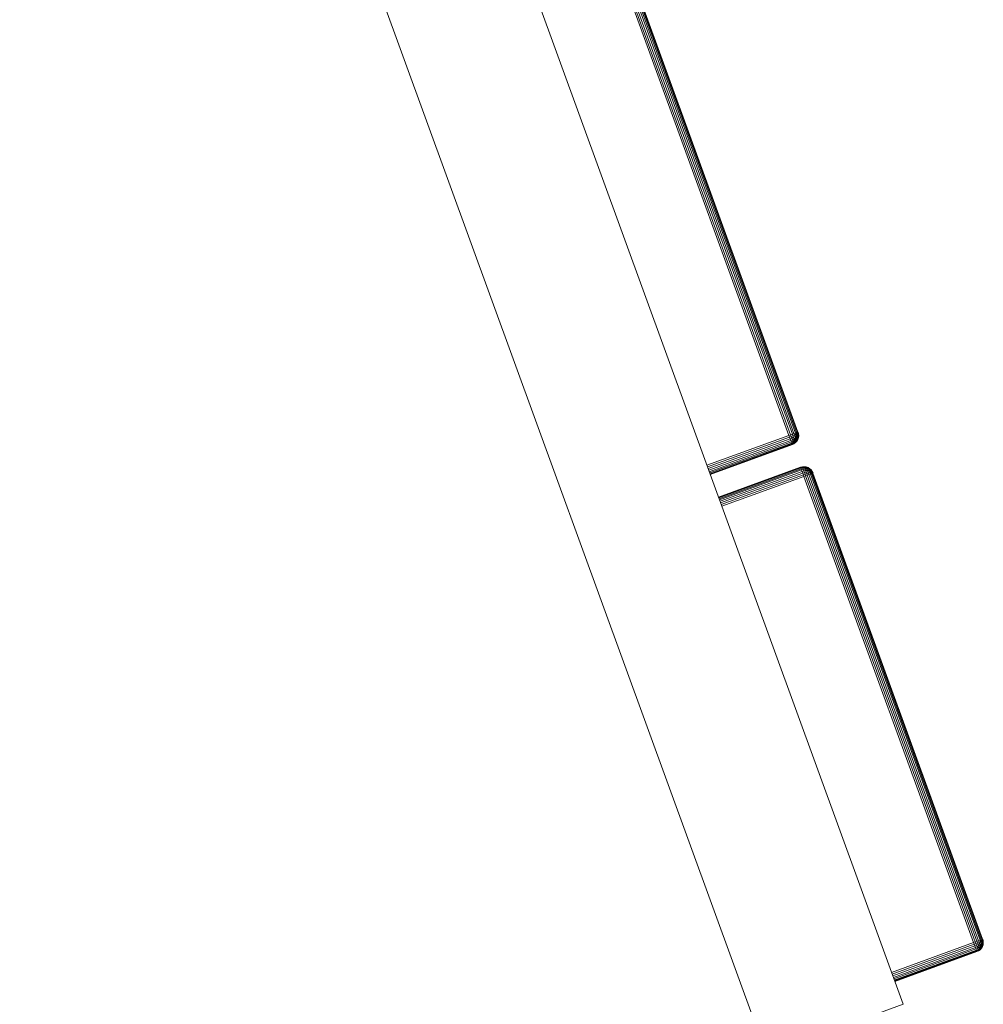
# Model space of a CAD drawing. Header units: millimetres. Extents: x -56182 to 286826, y -36685 to 98759.
# Tile 52 of 97: x -49905 to -49706, y 350 to 553. Entities that reach past the tile are written whole.
import ezdxf

# ---------------------------------------------------------------- set-up
doc = ezdxf.new("R2010")
doc.units = ezdxf.units.MM
doc.layers.add('Furniture-1', color=7, linetype='Continuous', lineweight=9, true_color=0xaaaaaa)
doc.layers.add('Kohvikutool-1', color=7, linetype='Continuous', lineweight=9, true_color=0xaaaaaa)

# ---------------------------------------------------------------- blocks, each defined once
blk = doc.blocks.new('MA_Kohvikultool - Kohvikutool_DWG-V232-Sisevaade 1')
at = {"layer": 'Kohvikutool-1'}
for p, q in [((-49723.01, 350.13), (-49876.92, 772.99)), ((-49905.11, 762.73), (-49751.2, 339.87)), ((-49781.51, 563.49), (-49746.54, 467.41)), ((-49746.2, 467.53), (-49781.17, 563.61)), ((-49780.82, 563.74), (-49745.85, 467.66)), ((-49745.51, 467.78), (-49780.48, 563.86)), ((-49745.21, 467.89), (-49780.18, 563.97)), ((-49744.96, 467.98), (-49779.94, 564.06)), ((-49744.79, 468.04), (-49779.76, 564.12)), ((-49744.69, 468.08), (-49779.66, 564.16)), ((-49746.54, 467.41), (-49763.45, 461.25)), ((-49746.41, 467.06), (-49763.33, 460.91)), ((-49746.54, 467.41), (-49746.2, 467.53)), ((-49746.54, 467.41), (-49746.41, 467.06)), ((-49746.07, 467.19), (-49746.41, 467.06)), ((-49746.07, 467.19), (-49746.41, 467.06)), ((-49746.41, 467.06), (-49746.29, 466.71)), ((-49745.95, 466.85), (-49746.29, 466.71)), ((-49745.95, 466.85), (-49746.29, 466.71)), ((-49746.2, 467.53), (-49745.85, 467.66)), ((-49746.07, 467.19), (-49746.2, 467.53)), ((-49746.07, 467.19), (-49746.2, 467.53)), ((-49746.07, 467.19), (-49745.73, 467.34)), ((-49745.73, 467.34), (-49746.07, 467.19)), ((-49745.95, 466.85), (-49746.07, 467.19)), ((-49746.07, 467.19), (-49745.95, 466.85)), ((-49745.61, 467.01), (-49745.95, 466.85)), ((-49745.61, 467.01), (-49745.95, 466.85)), ((-49745.83, 466.52), (-49745.95, 466.85)), ((-49745.95, 466.85), (-49745.83, 466.52)), ((-49745.85, 467.66), (-49745.51, 467.78)), ((-49745.73, 467.34), (-49745.85, 467.66)), ((-49745.73, 467.34), (-49745.85, 467.66)), ((-49745.73, 467.34), (-49745.4, 467.49)), ((-49745.4, 467.49), (-49745.73, 467.34)), ((-49745.73, 467.34), (-49745.61, 467.01)), ((-49745.61, 467.01), (-49745.73, 467.34)), ((-49745.3, 467.2), (-49745.61, 467.01)), ((-49745.3, 467.2), (-49745.61, 467.01)), ((-49745.61, 467.01), (-49745.5, 466.7)), ((-49745.5, 466.7), (-49745.61, 467.01)), ((-49745.51, 467.78), (-49745.21, 467.89)), ((-49745.4, 467.49), (-49745.51, 467.78)), ((-49745.4, 467.49), (-49745.51, 467.78)), ((-49745.2, 466.92), (-49745.5, 466.7)), ((-49745.2, 466.92), (-49745.5, 466.7)), ((-49745.4, 467.49), (-49745.12, 467.65)), ((-49745.12, 467.65), (-49745.4, 467.49)), ((-49745.4, 467.49), (-49745.3, 467.2)), ((-49745.3, 467.2), (-49745.4, 467.49)), ((-49745.03, 467.4), (-49745.3, 467.2)), ((-49745.03, 467.4), (-49745.3, 467.2)), ((-49745.3, 467.2), (-49745.2, 466.92)), ((-49745.2, 466.92), (-49745.3, 467.2)), ((-49745.21, 467.89), (-49744.96, 467.98)), ((-49745.12, 467.65), (-49745.21, 467.89)), ((-49744.94, 467.16), (-49745.2, 466.92)), ((-49744.94, 467.16), (-49745.2, 466.92)), ((-49745.2, 466.92), (-49745.1, 466.67)), ((-49745.1, 466.67), (-49745.2, 466.92)), ((-49745.12, 467.65), (-49744.9, 467.79)), ((-49744.9, 467.79), (-49745.12, 467.65)), ((-49745.12, 467.65), (-49745.03, 467.4)), ((-49745.03, 467.4), (-49745.12, 467.65)), ((-49744.87, 466.95), (-49745.1, 466.67)), ((-49744.87, 466.95), (-49745.1, 466.67)), ((-49744.83, 467.6), (-49745.03, 467.4)), ((-49744.83, 467.6), (-49745.03, 467.4)), ((-49745.03, 467.4), (-49744.94, 467.16)), ((-49744.94, 467.16), (-49745.03, 467.4)), ((-49744.96, 467.98), (-49744.79, 468.04)), ((-49744.9, 467.79), (-49744.96, 467.98)), ((-49744.76, 467.42), (-49744.94, 467.16)), ((-49744.76, 467.42), (-49744.94, 467.16)), ((-49744.94, 467.16), (-49744.87, 466.95)), ((-49744.87, 466.95), (-49744.94, 467.16)), ((-49744.79, 468.04), (-49744.9, 467.79)), ((-49744.77, 467.98), (-49744.9, 467.79)), ((-49744.74, 467.92), (-49744.9, 467.79)), ((-49744.9, 467.79), (-49744.83, 467.6)), ((-49744.9, 467.79), (-49744.7, 467.79)), ((-49744.83, 467.6), (-49744.9, 467.79)), ((-49744.7, 467.25), (-49744.87, 466.95)), ((-49744.7, 467.25), (-49744.87, 466.95)), ((-49744.87, 466.95), (-49744.8, 466.78)), ((-49744.8, 466.78), (-49744.87, 466.95)), ((-49744.74, 467.92), (-49744.83, 467.6)), ((-49744.7, 467.79), (-49744.83, 467.6)), ((-49744.7, 467.79), (-49744.83, 467.6)), ((-49744.65, 467.66), (-49744.83, 467.6)), ((-49744.83, 467.6), (-49744.76, 467.42)), ((-49744.76, 467.42), (-49744.83, 467.6)), ((-49744.65, 467.12), (-49744.8, 466.78)), ((-49744.65, 467.12), (-49744.8, 466.78)), ((-49744.69, 468.08), (-49744.79, 468.04)), ((-49744.7, 467.79), (-49744.76, 467.42)), ((-49744.65, 467.66), (-49744.76, 467.42)), ((-49744.65, 467.66), (-49744.76, 467.42)), ((-49744.61, 467.55), (-49744.76, 467.42)), ((-49744.76, 467.42), (-49744.7, 467.25)), ((-49744.7, 467.25), (-49744.76, 467.42)), ((-49744.62, 467.02), (-49744.76, 466.65)), ((-49744.62, 467.02), (-49744.76, 466.65)), ((-49744.6, 466.97), (-49744.73, 466.58)), ((-49744.73, 466.58), (-49744.6, 466.97)), ((-49744.59, 466.95), (-49744.72, 466.56)), ((-49744.72, 466.56), (-49744.59, 466.95)), ((-49744.65, 467.66), (-49744.7, 467.25)), ((-49744.61, 467.55), (-49744.7, 467.25)), ((-49744.61, 467.55), (-49744.7, 467.25)), ((-49744.58, 467.46), (-49744.7, 467.25)), ((-49744.7, 467.25), (-49744.65, 467.12)), ((-49744.65, 467.12), (-49744.7, 467.25)), ((-49744.66, 468.09), (-49744.69, 468.08)), ((-49744.66, 468.09), (-49744.69, 468.08)), ((-49744.66, 468.09), (-49744.57, 467.74)), ((-49744.57, 467.74), (-49744.66, 468.09)), ((-49744.61, 467.55), (-49744.65, 467.12)), ((-49744.58, 467.46), (-49744.65, 467.12)), ((-49744.58, 467.46), (-49744.65, 467.12)), ((-49744.56, 467.4), (-49744.65, 467.12)), ((-49744.65, 467.12), (-49744.62, 467.02)), ((-49744.62, 467.02), (-49744.65, 467.12)), ((-49744.58, 467.46), (-49744.62, 467.02)), ((-49744.56, 467.4), (-49744.62, 467.02)), ((-49744.56, 467.4), (-49744.62, 467.02)), ((-49744.54, 467.36), (-49744.62, 467.02)), ((-49744.62, 467.02), (-49744.6, 466.97)), ((-49744.6, 466.97), (-49744.62, 467.02)), ((-49744.6, 466.97), (-49744.56, 467.4)), ((-49744.54, 467.36), (-49744.6, 466.97)), ((-49744.54, 467.36), (-49744.6, 466.97)), ((-49744.6, 466.97), (-49744.59, 466.95)), ((-49744.6, 466.97), (-49744.59, 466.95)), ((-49744.59, 466.95), (-49744.54, 467.36)), ((-49744.54, 467.36), (-49744.59, 466.95)), ((-49744.59, 466.95), (-49744.54, 467.35)), ((-49744.57, 467.74), (-49744.54, 467.35)), ((-49744.54, 467.36), (-49744.56, 467.74)), ((-49746.29, 466.71), (-49763.2, 460.56)), ((-49746.16, 466.38), (-49763.08, 460.22)), ((-49746.05, 466.08), (-49762.97, 459.92)), ((-49745.96, 465.83), (-49762.88, 459.68)), ((-49745.96, 465.83), (-49762.88, 459.68)), ((-49745.9, 465.66), (-49762.82, 459.5)), ((-49745.9, 465.66), (-49762.82, 459.5)), ((-49745.86, 465.56), (-49762.78, 459.4)), ((-49762.78, 459.4), (-49745.86, 465.56)), ((-49745.85, 465.53), (-49762.77, 459.37)), ((-49762.77, 459.37), (-49745.85, 465.53)), ((-49746.29, 466.71), (-49746.16, 466.38)), ((-49745.83, 466.52), (-49746.16, 466.38)), ((-49745.83, 466.52), (-49746.16, 466.38)), ((-49746.16, 466.38), (-49746.05, 466.08)), ((-49745.72, 466.22), (-49746.05, 466.08)), ((-49745.72, 466.22), (-49746.05, 466.08)), ((-49745.96, 465.83), (-49746.05, 466.08)), ((-49746.05, 466.08), (-49745.96, 465.83)), ((-49745.63, 465.98), (-49745.96, 465.83)), ((-49745.63, 465.98), (-49745.96, 465.83)), ((-49745.9, 465.66), (-49745.96, 465.83)), ((-49745.96, 465.83), (-49745.9, 465.66)), ((-49745.57, 465.81), (-49745.9, 465.66)), ((-49745.57, 465.81), (-49745.9, 465.66)), ((-49745.86, 465.56), (-49745.9, 465.66)), ((-49745.9, 465.66), (-49745.86, 465.56)), ((-49745.53, 465.71), (-49745.86, 465.56)), ((-49745.53, 465.71), (-49745.86, 465.56)), ((-49745.85, 465.53), (-49745.86, 465.56)), ((-49745.86, 465.56), (-49745.85, 465.53)), ((-49745.52, 465.68), (-49745.85, 465.53)), ((-49745.85, 465.53), (-49745.52, 465.68)), ((-49745.5, 466.7), (-49745.83, 466.52)), ((-49745.5, 466.7), (-49745.83, 466.52)), ((-49745.72, 466.22), (-49745.83, 466.52)), ((-49745.83, 466.52), (-49745.72, 466.22)), ((-49745.4, 466.42), (-49745.72, 466.22)), ((-49745.4, 466.42), (-49745.72, 466.22)), ((-49745.63, 465.98), (-49745.72, 466.22)), ((-49745.72, 466.22), (-49745.63, 465.98)), ((-49745.31, 466.19), (-49745.63, 465.98)), ((-49745.31, 466.19), (-49745.63, 465.98)), ((-49745.57, 465.81), (-49745.63, 465.98)), ((-49745.63, 465.98), (-49745.57, 465.81)), ((-49745.25, 466.03), (-49745.57, 465.81)), ((-49745.25, 466.03), (-49745.57, 465.81)), ((-49745.53, 465.71), (-49745.57, 465.81)), ((-49745.57, 465.81), (-49745.53, 465.71)), ((-49745.22, 465.94), (-49745.53, 465.71)), ((-49745.53, 465.71), (-49745.22, 465.94)), ((-49745.53, 465.71), (-49745.52, 465.68)), ((-49745.53, 465.71), (-49745.52, 465.68)), ((-49745.21, 465.91), (-49745.52, 465.68)), ((-49745.52, 465.68), (-49745.21, 465.91)), ((-49745.5, 466.7), (-49745.4, 466.42)), ((-49745.4, 466.42), (-49745.5, 466.7)), ((-49745.1, 466.67), (-49745.4, 466.42)), ((-49745.1, 466.67), (-49745.4, 466.42)), ((-49745.4, 466.42), (-49745.31, 466.19)), ((-49745.31, 466.19), (-49745.4, 466.42)), ((-49745.03, 466.46), (-49745.31, 466.19)), ((-49745.03, 466.46), (-49745.31, 466.19)), ((-49745.31, 466.19), (-49745.25, 466.03)), ((-49745.25, 466.03), (-49745.31, 466.19)), ((-49744.98, 466.32), (-49745.25, 466.03)), ((-49744.98, 466.32), (-49745.25, 466.03)), ((-49745.25, 466.03), (-49745.22, 465.94)), ((-49745.22, 465.94), (-49745.25, 466.03)), ((-49744.95, 466.23), (-49745.22, 465.94)), ((-49745.22, 465.94), (-49744.95, 466.23)), ((-49745.22, 465.94), (-49745.21, 465.91)), ((-49745.22, 465.94), (-49745.21, 465.91)), ((-49744.94, 466.21), (-49745.21, 465.91)), ((-49745.21, 465.91), (-49744.94, 466.21)), ((-49745.1, 466.67), (-49745.03, 466.46)), ((-49745.03, 466.46), (-49745.1, 466.67)), ((-49744.8, 466.78), (-49745.03, 466.46)), ((-49744.8, 466.78), (-49745.03, 466.46)), ((-49745.03, 466.46), (-49744.98, 466.32)), ((-49744.98, 466.32), (-49745.03, 466.46)), ((-49744.76, 466.65), (-49744.98, 466.32)), ((-49744.76, 466.65), (-49744.98, 466.32)), ((-49744.98, 466.32), (-49744.95, 466.23)), ((-49744.95, 466.23), (-49744.98, 466.32)), ((-49744.73, 466.58), (-49744.95, 466.23)), ((-49744.95, 466.23), (-49744.73, 466.58)), ((-49744.95, 466.23), (-49744.94, 466.21)), ((-49744.95, 466.23), (-49744.94, 466.21)), ((-49744.72, 466.56), (-49744.94, 466.21)), ((-49744.94, 466.21), (-49744.72, 466.56)), ((-49744.8, 466.78), (-49744.76, 466.65)), ((-49744.76, 466.65), (-49744.8, 466.78)), ((-49744.76, 466.65), (-49744.73, 466.58)), ((-49744.73, 466.58), (-49744.76, 466.65)), ((-49744.73, 466.58), (-49744.72, 466.56)), ((-49744.73, 466.58), (-49744.72, 466.56)), ((-49744.14, 460.83), (-49761.06, 454.67)), ((-49761.06, 454.67), (-49744.14, 460.83)), ((-49761.05, 454.64), (-49744.13, 460.8)), ((-49761.05, 454.64), (-49744.13, 460.8)), ((-49744.14, 460.83), (-49743.79, 460.92)), ((-49743.79, 460.92), (-49744.14, 460.83)), ((-49744.13, 460.8), (-49744.14, 460.83)), ((-49744.14, 460.83), (-49744.13, 460.8)), ((-49743.78, 460.89), (-49744.13, 460.8)), ((-49744.13, 460.8), (-49743.78, 460.89)), ((-49744.1, 460.7), (-49744.13, 460.8)), ((-49744.13, 460.8), (-49744.1, 460.7)), ((-49743.74, 460.79), (-49744.1, 460.7)), ((-49744.1, 460.7), (-49743.74, 460.79)), ((-49743.4, 460.95), (-49743.79, 460.92)), ((-49743.79, 460.92), (-49743.4, 460.95)), ((-49743.79, 460.92), (-49743.78, 460.89)), ((-49743.79, 460.92), (-49743.78, 460.89)), ((-49743.78, 460.89), (-49743.39, 460.92)), ((-49743.39, 460.92), (-49743.78, 460.89)), ((-49743.74, 460.79), (-49743.78, 460.89)), ((-49743.78, 460.89), (-49743.74, 460.79)), ((-49743.36, 460.82), (-49743.74, 460.79)), ((-49743.36, 460.82), (-49743.74, 460.79)), ((-49743.68, 460.62), (-49743.74, 460.79)), ((-49743.74, 460.79), (-49743.68, 460.62)), ((-49743.4, 460.95), (-49743, 460.9)), ((-49743, 460.9), (-49743.4, 460.95)), ((-49743.4, 460.95), (-49743.39, 460.92)), ((-49743.4, 460.95), (-49743.39, 460.92)), ((-49743.39, 460.92), (-49743.36, 460.82)), ((-49743.39, 460.92), (-49742.99, 460.87)), ((-49743.36, 460.82), (-49743.39, 460.92)), ((-49742.99, 460.87), (-49743.39, 460.92)), ((-49742.96, 460.78), (-49743.36, 460.82)), ((-49743.36, 460.82), (-49743.3, 460.66)), ((-49743.3, 460.66), (-49743.36, 460.82)), ((-49742.96, 460.78), (-49743.36, 460.82)), ((-49742.61, 460.76), (-49743, 460.9)), ((-49743, 460.9), (-49742.61, 460.76)), ((-49743, 460.9), (-49742.99, 460.87)), ((-49743, 460.9), (-49742.99, 460.87)), ((-49742.99, 460.87), (-49742.96, 460.78)), ((-49742.99, 460.87), (-49742.61, 460.74)), ((-49742.96, 460.78), (-49742.99, 460.87)), ((-49742.61, 460.74), (-49742.99, 460.87)), ((-49742.58, 460.67), (-49742.96, 460.78)), ((-49742.96, 460.78), (-49742.91, 460.64)), ((-49742.91, 460.64), (-49742.96, 460.78)), ((-49742.58, 460.67), (-49742.96, 460.78)), ((-49742.26, 460.55), (-49742.61, 460.76)), ((-49742.61, 460.76), (-49742.26, 460.55)), ((-49742.61, 460.76), (-49742.61, 460.74)), ((-49742.61, 460.76), (-49742.61, 460.74)), ((-49744.1, 460.7), (-49761.01, 454.54)), ((-49761.01, 454.54), (-49744.1, 460.7)), ((-49760.95, 454.36), (-49744.03, 460.52)), ((-49760.95, 454.36), (-49744.03, 460.52)), ((-49760.86, 454.12), (-49743.94, 460.28)), ((-49760.75, 453.82), (-49743.83, 459.98)), ((-49760.63, 453.48), (-49743.71, 459.64)), ((-49760.5, 453.13), (-49743.58, 459.29)), ((-49760.37, 452.79), (-49743.46, 458.95)), ((-49744.03, 460.52), (-49744.1, 460.7)), ((-49744.1, 460.7), (-49744.03, 460.52)), ((-49743.68, 460.62), (-49744.03, 460.52)), ((-49744.03, 460.52), (-49743.68, 460.62)), ((-49743.94, 460.28), (-49744.03, 460.52)), ((-49744.03, 460.52), (-49743.94, 460.28)), ((-49743.59, 460.38), (-49743.94, 460.28)), ((-49743.94, 460.28), (-49743.59, 460.38)), ((-49743.94, 460.28), (-49743.83, 459.98)), ((-49743.49, 460.08), (-49743.83, 459.98)), ((-49743.83, 459.98), (-49743.49, 460.08)), ((-49743.83, 459.98), (-49743.71, 459.64)), ((-49743.36, 459.75), (-49743.71, 459.64)), ((-49743.71, 459.64), (-49743.36, 459.75)), ((-49743.71, 459.64), (-49743.58, 459.29)), ((-49743.3, 460.66), (-49743.68, 460.62)), ((-49743.3, 460.66), (-49743.68, 460.62)), ((-49743.59, 460.38), (-49743.68, 460.62)), ((-49743.68, 460.62), (-49743.59, 460.38)), ((-49743.22, 460.44), (-49743.59, 460.38)), ((-49743.22, 460.44), (-49743.59, 460.38)), ((-49743.49, 460.08), (-49743.59, 460.38)), ((-49743.59, 460.38), (-49743.49, 460.08)), ((-49743.24, 459.41), (-49743.58, 459.29)), ((-49743.58, 459.29), (-49743.24, 459.41)), ((-49743.58, 459.29), (-49743.46, 458.95)), ((-49743.12, 460.16), (-49743.49, 460.08)), ((-49743.12, 460.16), (-49743.49, 460.08)), ((-49743.36, 459.75), (-49743.49, 460.08)), ((-49743.49, 460.08), (-49743.36, 459.75)), ((-49743.46, 458.95), (-49743.12, 459.07)), ((-49743.46, 458.95), (-49708.49, 362.86)), ((-49743, 459.84), (-49743.36, 459.75)), ((-49743, 459.84), (-49743.36, 459.75)), ((-49743.24, 459.41), (-49743.36, 459.75)), ((-49743.36, 459.75), (-49743.24, 459.41)), ((-49743.3, 460.66), (-49743.22, 460.44)), ((-49742.91, 460.64), (-49743.3, 460.66)), ((-49743.22, 460.44), (-49743.3, 460.66)), ((-49742.91, 460.64), (-49743.3, 460.66)), ((-49742.88, 459.52), (-49743.24, 459.41)), ((-49743.24, 459.41), (-49742.88, 459.52)), ((-49743.24, 459.41), (-49743.12, 459.07)), ((-49743.12, 459.07), (-49743.24, 459.41)), ((-49742.84, 460.43), (-49743.22, 460.44)), ((-49743.22, 460.44), (-49743.12, 460.16)), ((-49743.12, 460.16), (-49743.22, 460.44)), ((-49742.84, 460.43), (-49743.22, 460.44)), ((-49742.74, 460.18), (-49743.12, 460.16)), ((-49742.74, 460.18), (-49743.12, 460.16)), ((-49743.12, 460.16), (-49743, 459.84)), ((-49743, 459.84), (-49743.12, 460.16)), ((-49743.12, 459.07), (-49742.77, 459.2)), ((-49708.15, 362.99), (-49743.12, 459.07)), ((-49742.64, 459.9), (-49743, 459.84)), ((-49742.64, 459.9), (-49743, 459.84)), ((-49743, 459.84), (-49742.88, 459.52)), ((-49742.88, 459.52), (-49743, 459.84)), ((-49742.54, 460.54), (-49742.91, 460.64)), ((-49742.91, 460.64), (-49742.84, 460.43)), ((-49742.84, 460.43), (-49742.91, 460.64)), ((-49742.54, 460.54), (-49742.91, 460.64)), ((-49742.53, 459.61), (-49742.88, 459.52)), ((-49742.88, 459.52), (-49742.53, 459.61)), ((-49742.88, 459.52), (-49742.77, 459.2)), ((-49742.77, 459.2), (-49742.88, 459.52)), ((-49742.47, 460.37), (-49742.84, 460.43)), ((-49742.84, 460.43), (-49742.74, 460.18)), ((-49742.74, 460.18), (-49742.84, 460.43)), ((-49742.47, 460.37), (-49742.84, 460.43)), ((-49742.77, 459.2), (-49742.43, 459.32)), ((-49707.8, 363.12), (-49742.77, 459.2)), ((-49742.39, 460.16), (-49742.74, 460.18)), ((-49742.74, 460.18), (-49742.64, 459.9)), ((-49742.64, 459.9), (-49742.74, 460.18)), ((-49742.39, 460.16), (-49742.74, 460.18)), ((-49742.31, 459.92), (-49742.64, 459.9)), ((-49742.31, 459.92), (-49742.64, 459.9)), ((-49742.64, 459.9), (-49742.53, 459.61)), ((-49742.53, 459.61), (-49742.64, 459.9)), ((-49742.61, 460.74), (-49742.58, 460.67)), ((-49742.61, 460.74), (-49742.25, 460.53)), ((-49742.58, 460.67), (-49742.61, 460.74)), ((-49742.25, 460.53), (-49742.61, 460.74)), ((-49742.58, 460.67), (-49742.54, 460.54)), ((-49742.23, 460.48), (-49742.58, 460.67)), ((-49742.54, 460.54), (-49742.58, 460.67)), ((-49742.23, 460.48), (-49742.58, 460.67)), ((-49742.54, 460.54), (-49742.47, 460.37)), ((-49742.2, 460.38), (-49742.54, 460.54)), ((-49742.47, 460.37), (-49742.54, 460.54)), ((-49742.2, 460.38), (-49742.54, 460.54)), ((-49742.22, 459.67), (-49742.53, 459.61)), ((-49742.53, 459.61), (-49742.22, 459.67)), ((-49742.53, 459.61), (-49742.43, 459.32)), ((-49742.43, 459.32), (-49742.53, 459.61)), ((-49742.47, 460.37), (-49742.39, 460.16)), ((-49742.15, 460.25), (-49742.47, 460.37)), ((-49742.39, 460.16), (-49742.47, 460.37)), ((-49742.15, 460.25), (-49742.47, 460.37)), ((-49742.43, 459.32), (-49742.13, 459.43)), ((-49707.46, 363.24), (-49742.43, 459.32)), ((-49742.39, 460.16), (-49742.31, 459.92)), ((-49742.09, 460.08), (-49742.39, 460.16)), ((-49742.31, 459.92), (-49742.39, 460.16)), ((-49742.09, 460.08), (-49742.39, 460.16)), ((-49742.31, 459.92), (-49742.22, 459.67)), ((-49742.02, 459.9), (-49742.31, 459.92)), ((-49742.22, 459.67), (-49742.31, 459.92)), ((-49742.02, 459.9), (-49742.31, 459.92)), ((-49742.26, 460.55), (-49741.96, 460.28)), ((-49741.96, 460.28), (-49742.26, 460.55)), ((-49742.26, 460.55), (-49742.25, 460.53)), ((-49742.26, 460.55), (-49741.96, 460.27)), ((-49742.26, 460.55), (-49742.25, 460.53)), ((-49742.25, 460.53), (-49742.23, 460.48)), ((-49742.25, 460.53), (-49741.95, 460.23)), ((-49741.96, 460.28), (-49742.25, 460.53)), ((-49742.23, 460.48), (-49742.25, 460.53)), ((-49741.96, 460.26), (-49742.25, 460.53)), ((-49741.95, 460.23), (-49742.23, 460.48)), ((-49742.23, 460.48), (-49742.2, 460.38)), ((-49741.92, 460.16), (-49742.23, 460.48)), ((-49742.2, 460.38), (-49742.23, 460.48)), ((-49741.95, 460.23), (-49742.23, 460.48)), ((-49741.96, 460.26), (-49742.23, 460.48)), ((-49741.95, 459.71), (-49742.22, 459.67)), ((-49742.22, 459.67), (-49741.95, 459.71)), ((-49742.13, 459.43), (-49742.22, 459.67)), ((-49741.92, 460.16), (-49742.2, 460.38)), ((-49742.2, 460.38), (-49742.15, 460.25)), ((-49741.89, 460.07), (-49742.2, 460.38)), ((-49742.15, 460.25), (-49742.2, 460.38)), ((-49741.92, 460.16), (-49742.2, 460.38)), ((-49741.95, 460.23), (-49742.2, 460.38)), ((-49741.89, 460.07), (-49742.15, 460.25)), ((-49742.15, 460.25), (-49742.09, 460.08)), ((-49741.85, 459.96), (-49742.15, 460.25)), ((-49742.09, 460.08), (-49742.15, 460.25)), ((-49741.89, 460.07), (-49742.15, 460.25)), ((-49741.92, 460.16), (-49742.15, 460.25)), ((-49742.13, 459.43), (-49741.89, 459.52)), ((-49707.16, 363.35), (-49742.13, 459.43)), ((-49741.85, 459.96), (-49742.09, 460.08)), ((-49742.09, 460.08), (-49742.02, 459.9)), ((-49741.8, 459.84), (-49742.09, 460.08)), ((-49742.02, 459.9), (-49742.09, 460.08)), ((-49741.85, 459.96), (-49742.09, 460.08)), ((-49741.89, 460.07), (-49742.09, 460.08)), ((-49741.85, 459.96), (-49742.02, 459.9)), ((-49741.8, 459.84), (-49742.02, 459.9)), ((-49742.02, 459.9), (-49741.95, 459.71)), ((-49741.76, 459.71), (-49742.02, 459.9)), ((-49741.95, 459.71), (-49742.02, 459.9)), ((-49741.8, 459.84), (-49742.02, 459.9)), ((-49741.74, 459.96), (-49741.96, 460.28)), ((-49741.74, 459.96), (-49741.96, 460.28)), ((-49741.95, 459.71), (-49741.8, 459.84)), ((-49741.76, 459.71), (-49741.95, 459.71)), ((-49741.71, 459.58), (-49741.95, 459.71)), ((-49741.89, 459.52), (-49741.95, 459.71)), ((-49741.71, 459.58), (-49741.95, 459.71)), ((-49741.89, 459.52), (-49741.71, 459.58)), ((-49706.91, 363.44), (-49741.89, 459.52)), ((-49741.74, 459.96), (-49741.58, 459.63)), ((-49741.58, 459.63), (-49741.74, 459.96)), ((-49741.62, 459.65), (-49741.71, 459.58)), ((-49706.74, 363.5), (-49741.71, 459.58)), ((-49741.62, 459.65), (-49741.58, 459.63)), ((-49741.62, 459.65), (-49741.58, 459.63)), ((-49706.64, 363.54), (-49741.61, 459.62)), ((-49707.46, 363.24), (-49707.16, 363.35)), ((-49707.16, 363.35), (-49706.91, 363.44)), ((-49707.07, 363.11), (-49707.16, 363.35)), ((-49706.74, 363.5), (-49706.91, 363.44)), ((-49706.85, 363.25), (-49706.91, 363.44)), ((-49706.91, 363.44), (-49706.69, 363.37)), ((-49706.74, 363.5), (-49706.85, 363.25)), ((-49706.69, 363.37), (-49706.85, 363.25)), ((-49706.69, 363.37), (-49706.78, 363.06)), ((-49706.64, 363.54), (-49706.74, 363.5)), ((-49706.61, 363.55), (-49706.64, 363.54)), ((-49706.64, 363.54), (-49706.61, 363.55)), ((-49706.52, 363.2), (-49706.61, 363.55)), ((-49706.52, 363.2), (-49706.61, 363.55)), ((-49708.49, 362.86), (-49725.4, 356.71)), ((-49708.36, 362.52), (-49725.28, 356.37)), ((-49708.24, 362.17), (-49725.15, 356.02)), ((-49708.11, 361.84), (-49725.03, 355.68)), ((-49708, 361.54), (-49724.92, 355.38)), ((-49708.49, 362.86), (-49708.15, 362.99)), ((-49708.49, 362.86), (-49708.36, 362.52)), ((-49708.36, 362.52), (-49708.02, 362.65)), ((-49708.36, 362.52), (-49708.02, 362.65)), ((-49708.36, 362.52), (-49708.24, 362.17)), ((-49708.24, 362.17), (-49707.9, 362.31)), ((-49708.24, 362.17), (-49707.9, 362.31)), ((-49708.24, 362.17), (-49708.11, 361.84)), ((-49708.15, 362.99), (-49707.8, 363.12)), ((-49708.15, 362.99), (-49708.02, 362.65)), ((-49708.15, 362.99), (-49708.02, 362.65)), ((-49708.11, 361.84), (-49707.78, 361.98)), ((-49708.11, 361.84), (-49707.78, 361.98)), ((-49708.11, 361.84), (-49708, 361.54)), ((-49708.02, 362.65), (-49707.68, 362.8)), ((-49707.68, 362.8), (-49708.02, 362.65)), ((-49707.9, 362.31), (-49708.02, 362.65)), ((-49708.02, 362.65), (-49707.9, 362.31)), ((-49708, 361.54), (-49707.67, 361.68)), ((-49708, 361.54), (-49707.67, 361.68)), ((-49707.91, 361.29), (-49708, 361.54)), ((-49708, 361.54), (-49707.91, 361.29)), ((-49707.91, 361.29), (-49707.58, 361.44)), ((-49707.91, 361.29), (-49707.58, 361.44)), ((-49707.56, 362.47), (-49707.9, 362.31)), ((-49707.56, 362.47), (-49707.9, 362.31)), ((-49707.78, 361.98), (-49707.9, 362.31)), ((-49707.9, 362.31), (-49707.78, 361.98)), ((-49707.8, 363.12), (-49707.46, 363.24)), ((-49707.8, 363.12), (-49707.68, 362.8)), ((-49707.68, 362.8), (-49707.8, 363.12)), ((-49707.45, 362.16), (-49707.78, 361.98)), ((-49707.45, 362.16), (-49707.78, 361.98)), ((-49707.67, 361.68), (-49707.78, 361.98)), ((-49707.78, 361.98), (-49707.67, 361.68)), ((-49707.68, 362.8), (-49707.35, 362.95)), ((-49707.35, 362.95), (-49707.68, 362.8)), ((-49707.68, 362.8), (-49707.56, 362.47)), ((-49707.56, 362.47), (-49707.68, 362.8)), ((-49707.35, 361.88), (-49707.67, 361.68)), ((-49707.35, 361.88), (-49707.67, 361.68)), ((-49707.58, 361.44), (-49707.67, 361.68)), ((-49707.67, 361.68), (-49707.58, 361.44)), ((-49707.26, 361.65), (-49707.58, 361.44)), ((-49707.26, 361.65), (-49707.58, 361.44)), ((-49707.52, 361.27), (-49707.58, 361.44)), ((-49707.58, 361.44), (-49707.52, 361.27)), ((-49707.25, 362.66), (-49707.56, 362.47)), ((-49707.25, 362.66), (-49707.56, 362.47)), ((-49707.56, 362.47), (-49707.45, 362.16)), ((-49707.45, 362.16), (-49707.56, 362.47)), ((-49707.2, 361.49), (-49707.52, 361.27)), ((-49707.2, 361.49), (-49707.52, 361.27)), ((-49707.17, 361.4), (-49707.48, 361.17)), ((-49707.48, 361.17), (-49707.17, 361.4)), ((-49707.16, 361.37), (-49707.47, 361.14)), ((-49707.47, 361.14), (-49707.16, 361.37)), ((-49707.46, 363.24), (-49707.35, 362.95)), ((-49707.35, 362.95), (-49707.46, 363.24)), ((-49707.15, 362.38), (-49707.45, 362.16)), ((-49707.15, 362.38), (-49707.45, 362.16)), ((-49707.45, 362.16), (-49707.35, 361.88)), ((-49707.35, 361.88), (-49707.45, 362.16)), ((-49707.35, 362.95), (-49707.07, 363.11)), ((-49707.07, 363.11), (-49707.35, 362.95)), ((-49707.35, 362.95), (-49707.25, 362.66)), ((-49707.25, 362.66), (-49707.35, 362.95)), ((-49707.05, 362.13), (-49707.35, 361.88)), ((-49707.05, 362.13), (-49707.35, 361.88)), ((-49707.35, 361.88), (-49707.26, 361.65)), ((-49707.26, 361.65), (-49707.35, 361.88)), ((-49706.98, 361.92), (-49707.26, 361.65)), ((-49706.98, 361.92), (-49707.26, 361.65)), ((-49707.26, 361.65), (-49707.2, 361.49)), ((-49707.2, 361.49), (-49707.26, 361.65)), ((-49706.98, 362.86), (-49707.25, 362.66)), ((-49706.98, 362.86), (-49707.25, 362.66)), ((-49707.25, 362.66), (-49707.15, 362.38)), ((-49707.15, 362.38), (-49707.25, 362.66)), ((-49706.93, 361.78), (-49707.2, 361.49)), ((-49706.93, 361.78), (-49707.2, 361.49)), ((-49707.2, 361.49), (-49707.17, 361.4)), ((-49707.17, 361.4), (-49707.2, 361.49)), ((-49706.9, 361.69), (-49707.17, 361.4)), ((-49707.17, 361.4), (-49706.9, 361.69)), ((-49707.16, 361.37), (-49707.17, 361.4)), ((-49707.16, 361.37), (-49707.17, 361.4)), ((-49706.89, 361.67), (-49707.16, 361.37)), ((-49707.16, 361.37), (-49706.89, 361.67)), ((-49706.89, 362.62), (-49707.15, 362.38)), ((-49706.89, 362.62), (-49707.15, 362.38)), ((-49707.15, 362.38), (-49707.05, 362.13)), ((-49707.05, 362.13), (-49707.15, 362.38)), ((-49707.07, 363.11), (-49706.85, 363.25)), ((-49706.85, 363.25), (-49707.07, 363.11)), ((-49707.07, 363.11), (-49706.98, 362.86)), ((-49706.98, 362.86), (-49707.07, 363.11)), ((-49706.82, 362.41), (-49707.05, 362.13)), ((-49706.82, 362.41), (-49707.05, 362.13)), ((-49707.05, 362.13), (-49706.98, 361.92)), ((-49706.98, 361.92), (-49707.05, 362.13)), ((-49706.78, 363.06), (-49706.98, 362.86)), ((-49706.78, 363.06), (-49706.98, 362.86)), ((-49706.98, 362.86), (-49706.89, 362.62)), ((-49706.89, 362.62), (-49706.98, 362.86)), ((-49706.75, 362.24), (-49706.98, 361.92)), ((-49706.75, 362.24), (-49706.98, 361.92)), ((-49706.98, 361.92), (-49706.93, 361.78)), ((-49706.93, 361.78), (-49706.98, 361.92)), ((-49706.71, 362.11), (-49706.93, 361.78)), ((-49706.71, 362.11), (-49706.93, 361.78)), ((-49706.93, 361.78), (-49706.9, 361.69)), ((-49706.9, 361.69), (-49706.93, 361.78)), ((-49706.68, 362.04), (-49706.9, 361.69)), ((-49706.9, 361.69), (-49706.68, 362.04)), ((-49706.89, 361.67), (-49706.9, 361.69)), ((-49706.89, 361.67), (-49706.9, 361.69)), ((-49706.71, 362.87), (-49706.89, 362.62)), ((-49706.71, 362.87), (-49706.89, 362.62)), ((-49706.89, 362.62), (-49706.82, 362.41)), ((-49706.82, 362.41), (-49706.89, 362.62)), ((-49706.67, 362.02), (-49706.89, 361.67)), ((-49706.89, 361.67), (-49706.67, 362.02)), ((-49706.85, 363.25), (-49706.78, 363.06)), ((-49706.85, 363.25), (-49706.65, 363.25)), ((-49706.78, 363.06), (-49706.85, 363.25)), ((-49706.65, 362.71), (-49706.82, 362.41)), ((-49706.65, 362.71), (-49706.82, 362.41)), ((-49706.82, 362.41), (-49706.75, 362.24)), ((-49706.75, 362.24), (-49706.82, 362.41)), ((-49706.65, 363.25), (-49706.78, 363.06)), ((-49706.65, 363.25), (-49706.78, 363.06)), ((-49706.6, 363.12), (-49706.78, 363.06)), ((-49706.78, 363.06), (-49706.71, 362.87)), ((-49706.71, 362.87), (-49706.78, 363.06)), ((-49706.6, 362.58), (-49706.75, 362.24)), ((-49706.6, 362.58), (-49706.75, 362.24)), ((-49706.75, 362.24), (-49706.71, 362.11)), ((-49706.71, 362.11), (-49706.75, 362.24)), ((-49706.65, 363.25), (-49706.71, 362.87)), ((-49706.6, 363.12), (-49706.71, 362.87)), ((-49706.6, 363.12), (-49706.71, 362.87)), ((-49706.56, 363.01), (-49706.71, 362.87)), ((-49706.71, 362.87), (-49706.65, 362.71)), ((-49706.65, 362.71), (-49706.71, 362.87)), ((-49706.57, 362.48), (-49706.71, 362.11)), ((-49706.57, 362.48), (-49706.71, 362.11)), ((-49706.71, 362.11), (-49706.68, 362.04)), ((-49706.68, 362.04), (-49706.71, 362.11)), ((-49706.55, 362.43), (-49706.68, 362.04)), ((-49706.68, 362.04), (-49706.55, 362.43)), ((-49706.67, 362.02), (-49706.68, 362.04)), ((-49706.67, 362.02), (-49706.68, 362.04)), ((-49706.54, 362.41), (-49706.67, 362.02)), ((-49706.67, 362.02), (-49706.54, 362.41)), ((-49706.6, 363.12), (-49706.65, 362.71)), ((-49706.56, 363.01), (-49706.65, 362.71)), ((-49706.56, 363.01), (-49706.65, 362.71)), ((-49706.53, 362.92), (-49706.65, 362.71)), ((-49706.65, 362.71), (-49706.6, 362.58)), ((-49706.6, 362.58), (-49706.65, 362.71)), ((-49706.56, 363.01), (-49706.6, 362.58)), ((-49706.53, 362.92), (-49706.6, 362.58)), ((-49706.53, 362.92), (-49706.6, 362.58)), ((-49706.51, 362.86), (-49706.6, 362.58)), ((-49706.6, 362.58), (-49706.57, 362.48)), ((-49706.57, 362.48), (-49706.6, 362.58)), ((-49706.53, 362.92), (-49706.57, 362.48)), ((-49706.51, 362.86), (-49706.57, 362.48)), ((-49706.51, 362.86), (-49706.57, 362.48)), ((-49706.49, 362.82), (-49706.57, 362.48)), ((-49706.57, 362.48), (-49706.55, 362.43)), ((-49706.55, 362.43), (-49706.57, 362.48)), ((-49706.55, 362.43), (-49706.51, 362.86)), ((-49706.5, 362.84), (-49706.55, 362.43)), ((-49706.55, 362.43), (-49706.49, 362.82)), ((-49706.49, 362.81), (-49706.55, 362.43)), ((-49706.54, 362.41), (-49706.55, 362.43)), ((-49706.54, 362.41), (-49706.55, 362.43)), ((-49706.54, 362.41), (-49706.49, 362.82)), ((-49706.49, 362.81), (-49706.54, 362.41)), ((-49706.49, 362.81), (-49706.54, 362.41)), ((-49706.49, 362.81), (-49706.52, 363.2)), ((-49706.49, 362.81), (-49706.52, 363.2)), ((-49724.83, 355.14), (-49707.91, 361.29)), ((-49707.91, 361.29), (-49724.83, 355.14)), ((-49724.77, 354.96), (-49707.85, 361.12)), ((-49707.85, 361.12), (-49724.77, 354.96)), ((-49707.81, 361.02), (-49724.73, 354.86)), ((-49707.81, 361.02), (-49724.73, 354.86)), ((-49707.8, 360.99), (-49724.72, 354.83)), ((-49724.72, 354.83), (-49707.8, 360.99)), ((-49707.85, 361.12), (-49707.91, 361.29)), ((-49707.91, 361.29), (-49707.85, 361.12)), ((-49707.85, 361.12), (-49707.52, 361.27)), ((-49707.85, 361.12), (-49707.52, 361.27)), ((-49707.81, 361.02), (-49707.85, 361.12)), ((-49707.85, 361.12), (-49707.81, 361.02)), ((-49707.81, 361.02), (-49707.48, 361.17)), ((-49707.81, 361.02), (-49707.48, 361.17)), ((-49707.8, 360.99), (-49707.81, 361.02)), ((-49707.81, 361.02), (-49707.8, 360.99)), ((-49707.47, 361.14), (-49707.8, 360.99)), ((-49707.8, 360.99), (-49707.47, 361.14)), ((-49707.48, 361.17), (-49707.52, 361.27)), ((-49707.52, 361.27), (-49707.48, 361.17)), ((-49707.48, 361.17), (-49707.47, 361.14)), ((-49707.47, 361.14), (-49707.48, 361.17)), ((-49723.01, 350.13), (-49751.2, 339.87))]:
    blk.add_line(p, q, dxfattribs=at)
blk = doc.blocks.new('MA_Kohvikultool - MA_Kohvikultool-V233-Sisevaade 1')
blk.add_blockref('MA_Kohvikultool - Kohvikutool_DWG-V232-Sisevaade 1', (0, 0))

msp = doc.modelspace()

# ---------------------------------------------------------------- block references
at = {"layer": 'Furniture-1'}
msp.add_blockref('MA_Kohvikultool - MA_Kohvikultool-V233-Sisevaade 1', (0, 0), dxfattribs=at)

doc.saveas('drawing.dxf')
